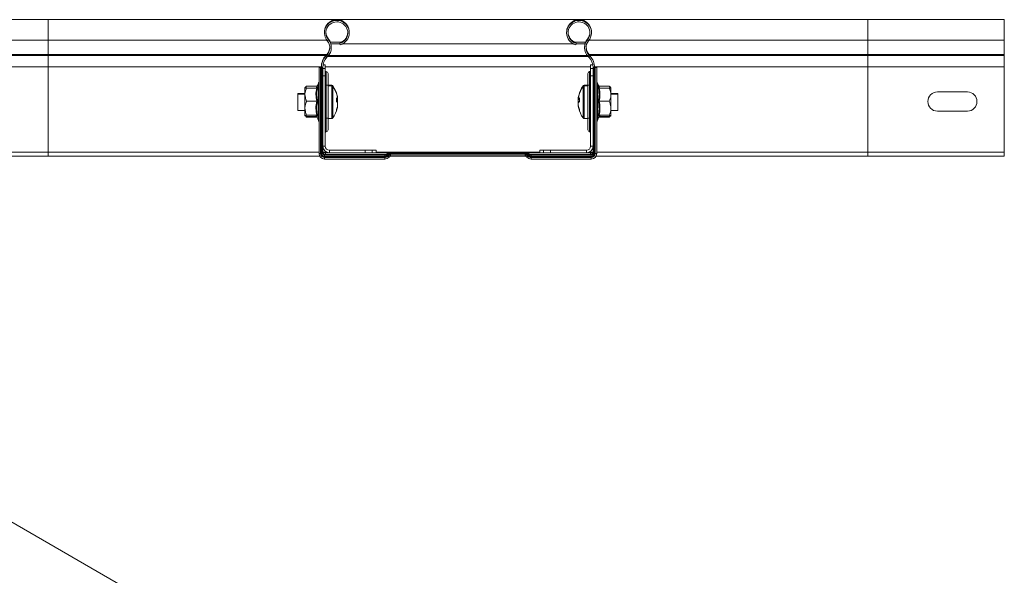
# Model space of a CAD drawing. Header units: millimetres. Extents: x 275 to 1984, y -1402 to 613.
# Tile 30 of 34: x 798 to 1158, y 409 to 613. Entities that reach past the tile are written whole.
import ezdxf

# ---------------------------------------------------------------- set-up
doc = ezdxf.new("R2010")
doc.units = ezdxf.units.MM
doc.linetypes.add('K5LT32768', pattern=[0])
doc.linetypes.add('K5LT32769', pattern=[0])

msp = doc.modelspace()

# ---------------------------------------------------------------- linework, layer by layer
at = {"color": 7, "linetype": 'K5LT32768', "lineweight": 15}
for p, q in [((808.38, 612.71), (758.38, 612.71)), ((914.06, 612.71), (808.38, 612.71)), ((1002.66, 612.71), (914.1, 612.71)), ((1108.38, 612.71), (1002.71, 612.71)), ((1158.38, 612.71), (1108.38, 612.71)), ((1158.38, 605.25), (1158.38, 612.71)), ((758.38, 605.25), (808.38, 605.25)), ((808.38, 599.94), (808.38, 605.25)), ((910.55, 605), (910.98, 605.35)), ((911.69, 604.41), (915.45, 604.41)), ((911.87, 603.89), (915.13, 603.89)), ((911.87, 603.89), (915.13, 603.89)), ((915.23, 603.51), (915.09, 604.04)), ((915.53, 604.19), (915.45, 604.41)), ((916.19, 603.89), (1000.57, 603.89)), ((1001.23, 604.19), (1001.31, 604.41)), ((1001.31, 604.41), (1005.07, 604.41)), ((1001.53, 603.51), (1001.67, 604.04)), ((1001.63, 603.89), (1004.89, 603.89)), ((1001.63, 603.89), (1004.89, 603.89)), ((1006.21, 605), (1005.78, 605.35)), ((1108.38, 599.94), (1108.38, 605.25)), ((1108.38, 605.25), (1158.38, 605.25)), ((1158.38, 599.94), (1158.38, 605.25)), ((758.38, 599.94), (808.38, 599.94)), ((758.38, 599.58), (808.38, 599.58)), ((808.38, 599.94), (910.38, 599.94)), ((808.38, 599.58), (808.38, 599.94)), ((808.38, 599.58), (910.03, 599.58)), ((808.38, 595.45), (808.38, 599.58)), ((910.03, 599.58), (910.38, 599.94)), ((910.38, 599.69), (910.03, 599.33)), ((910.03, 599.33), (910.43, 598.95)), ((910.38, 599.69), (910.77, 599.31)), ((910.77, 599.31), (910.43, 598.95)), ((1006.39, 599.69), (1005.99, 599.31)), ((1006.33, 598.95), (1005.99, 599.31)), ((1006.73, 599.33), (1006.33, 598.95)), ((1006.73, 599.58), (1006.39, 599.94)), ((1006.39, 599.94), (1108.38, 599.94)), ((1006.73, 599.33), (1006.39, 599.69)), ((1006.73, 599.58), (1108.38, 599.58)), ((1108.38, 599.58), (1108.38, 599.94)), ((1108.38, 599.94), (1158.38, 599.94)), ((1108.38, 595.45), (1108.38, 599.58)), ((1108.38, 599.58), (1158.38, 599.58)), ((1158.38, 599.58), (1158.38, 599.94)), ((1158.38, 595.45), (1158.38, 599.58)), ((758.38, 595.45), (808.38, 595.45)), ((808.38, 595.45), (908.38, 595.45)), ((808.38, 564.21), (808.38, 595.45)), ((908.13, 595.2), (907.58, 595.2)), ((907.58, 595.2), (907.58, 563.66)), ((908.13, 595.2), (908.13, 563.66)), ((908.31, 595.2), (908.13, 595.2)), ((908.31, 595.2), (908.31, 563.66)), ((908.56, 595.2), (908.31, 595.2)), ((908.38, 595.2), (908.38, 595.45)), ((908.56, 595.2), (908.56, 563.66)), ((908.93, 595.2), (908.56, 595.2)), ((908.93, 595.2), (908.93, 563.66)), ((908.93, 594.77), (909.83, 594.77)), ((909.02, 596.18), (909.83, 596.18)), ((909.83, 594.77), (909.83, 596.18)), ((909.83, 592.18), (909.83, 594.77)), ((1007.74, 596.18), (1006.93, 596.18)), ((1006.93, 596.18), (1006.93, 594.77)), ((1006.93, 594.77), (1006.93, 592.18)), ((1007.83, 594.77), (1006.93, 594.77)), ((1007.83, 563.66), (1007.83, 595.2)), ((1007.83, 595.2), (1008.2, 595.2)), ((1008.2, 563.66), (1008.2, 595.2)), ((1008.2, 595.2), (1008.45, 595.2)), ((1008.38, 595.2), (1008.38, 595.45)), ((1008.38, 595.45), (1108.38, 595.45)), ((1008.45, 563.66), (1008.45, 595.2)), ((1008.45, 595.2), (1008.63, 595.2)), ((1008.63, 563.66), (1008.63, 595.2)), ((1008.63, 595.2), (1009.18, 595.2)), ((1009.18, 563.66), (1009.18, 595.2)), ((1108.38, 564.21), (1108.38, 595.45)), ((1108.38, 595.45), (1158.38, 595.45)), ((1158.38, 564.21), (1158.38, 595.45)), ((908.93, 592.18), (909.83, 592.18)), ((909.83, 592.18), (909.83, 566.36)), ((910.19, 588.68), (910.19, 593.69)), ((910.83, 592.99), (910.83, 588.68)), ((1005.93, 588.68), (1005.93, 592.99)), ((1006.57, 593.69), (1006.57, 588.68)), ((1007.83, 592.18), (1006.93, 592.18)), ((1006.93, 566.36), (1006.93, 592.18)), ((902.66, 588.07), (902.38, 587.71)), ((902.38, 587.71), (902.38, 587.44)), ((902.98, 588.4), (902.69, 587.58)), ((906.67, 588.4), (902.98, 588.4)), ((906.67, 587.64), (902.98, 587.64)), ((907.28, 589.18), (906.75, 587.71)), ((907.28, 589.43), (906.96, 588.55)), ((909.83, 588.68), (910.19, 588.68)), ((910.19, 576.68), (910.19, 588.68)), ((910.19, 588.68), (910.83, 588.68)), ((912.16, 588.71), (910.83, 588.71)), ((910.83, 588.68), (910.83, 576.68)), ((912.16, 588.46), (910.83, 588.46)), ((1005.93, 588.71), (1004.61, 588.71)), ((1005.93, 588.46), (1004.61, 588.46)), ((1005.93, 576.68), (1005.93, 588.68)), ((1005.93, 588.68), (1006.57, 588.68)), ((1006.57, 588.68), (1006.93, 588.68)), ((1006.57, 588.68), (1006.57, 576.68)), ((1009.8, 588.55), (1009.48, 589.43)), ((1010.01, 587.73), (1009.48, 589.18)), ((1010.1, 588.4), (1013.78, 588.4)), ((1010.1, 587.64), (1013.78, 587.64)), ((1013.78, 588.4), (1014.02, 588.04)), ((1014.38, 587.71), (1014.08, 588.09)), ((1014.38, 587.46), (1014.38, 587.71)), ((902.38, 585.71), (899.83, 585.71)), ((899.83, 585.71), (899.83, 585.46)), ((902.38, 585.46), (899.83, 585.46)), ((899.83, 585.46), (899.83, 579.46)), ((902.38, 585.25), (902.38, 587.45)), ((902.38, 585.25), (902.38, 580.26)), ((914.32, 584.2), (914.32, 583.95)), ((914.32, 583.95), (914.32, 583.56)), ((1002.45, 583.95), (1002.45, 584.2)), ((1002.45, 583.56), (1002.45, 583.95)), ((1014.38, 587.46), (1014.37, 587.47)), ((1014.38, 585.25), (1014.38, 587.46)), ((1016.93, 585.71), (1014.38, 585.71)), ((1016.93, 585.46), (1014.38, 585.46)), ((1014.38, 580.26), (1014.38, 585.25)), ((1016.93, 585.46), (1016.93, 585.71)), ((1016.93, 583.42), (1016.93, 585.46)), ((1144.88, 586.21), (1133.88, 586.21)), ((906.67, 582.85), (902.98, 582.85)), ((913.91, 583.55), (914.32, 583.56)), ((914.32, 582.7), (914.04, 582.7)), ((914.32, 582.7), (914.32, 583.49)), ((914.32, 582.47), (914.32, 582.22)), ((914.32, 582.22), (914.32, 581.42)), ((914.32, 581.35), (914.32, 581.42)), ((914.32, 580.96), (914.32, 581.35)), ((1002.45, 583.56), (1002.85, 583.55)), ((1002.45, 583.49), (1002.45, 582.7)), ((1002.72, 582.7), (1002.45, 582.7)), ((1002.45, 582.22), (1002.45, 582.47)), ((1002.45, 581.42), (1002.45, 582.22)), ((1002.45, 581.42), (1002.45, 581.35)), ((1002.45, 581.35), (1002.45, 580.96)), ((1010.1, 582.85), (1013.78, 582.85)), ((1016.93, 579.46), (1016.93, 583.42)), ((899.83, 579.46), (902.38, 579.46)), ((902.38, 580.26), (902.38, 577.47)), ((902.38, 577.46), (902.39, 577.44)), ((906.67, 577.67), (902.98, 577.67)), ((906.67, 577.27), (902.98, 577.27)), ((906.67, 577.02), (902.98, 577.02)), ((906.75, 577.2), (907.28, 575.73)), ((906.76, 577.2), (906.75, 577.19)), ((909.83, 576.68), (910.19, 576.68)), ((910.19, 571.68), (910.19, 576.68)), ((910.19, 576.68), (910.83, 576.68)), ((910.83, 576.68), (910.83, 572.38)), ((1005.93, 576.68), (1006.57, 576.68)), ((1005.93, 572.38), (1005.93, 576.68)), ((1006.57, 576.68), (1006.57, 571.68)), ((1006.57, 576.68), (1006.93, 576.68)), ((1009.48, 575.73), (1010.01, 577.18)), ((1010.1, 577.67), (1013.78, 577.67)), ((1010.1, 577.27), (1013.78, 577.27)), ((1010.1, 577.02), (1013.78, 577.02)), ((1013.78, 577.02), (1014.02, 577.38)), ((1014.37, 577.44), (1014.38, 577.46)), ((1014.38, 577.47), (1014.38, 580.26)), ((1014.38, 579.46), (1016.93, 579.46)), ((1133.88, 579.21), (1144.88, 579.21)), ((910.83, 576.46), (912.16, 576.46)), ((1004.61, 576.46), (1005.93, 576.46)), ((908.93, 566.36), (909.83, 566.36)), ((1006.93, 566.36), (1007.83, 566.36)), ((758.38, 564.21), (808.38, 564.21)), ((758.38, 562.71), (808.38, 562.71)), ((808.38, 562.71), (808.38, 564.21)), ((808.38, 562.71), (907.82, 562.71)), ((908.13, 563.66), (907.58, 563.66)), ((908.31, 563.66), (908.13, 563.66)), ((908.56, 563.66), (908.31, 563.66)), ((908.93, 563.66), (908.56, 563.66)), ((908.96, 563.96), (909.88, 563.96)), ((909.58, 563.01), (909.58, 562.64)), ((909.58, 563.01), (931.58, 563.01)), ((909.58, 562.64), (909.58, 562.39)), ((909.58, 562.64), (931.58, 562.64)), ((909.58, 562.39), (909.58, 562.21)), ((909.58, 562.39), (931.58, 562.39)), ((909.88, 563.96), (909.88, 563.26)), ((909.88, 563.96), (911.33, 563.96)), ((922.38, 563.26), (909.88, 563.26)), ((909.88, 563.26), (932.2, 563.26)), ((911.33, 563.96), (911.33, 564.86)), ((911.33, 564.86), (924.44, 564.86)), ((911.33, 563.96), (924.44, 563.96)), ((922.38, 563.01), (922.38, 563.26)), ((924.44, 563.96), (924.44, 564.86)), ((927.02, 564.86), (924.44, 564.86)), ((927.02, 563.96), (924.44, 563.96)), ((927.02, 563.96), (927.02, 564.86)), ((928.44, 564.86), (927.02, 564.86)), ((928.44, 563.96), (927.02, 563.96)), ((928.44, 563.96), (928.44, 564.86)), ((928.44, 563.96), (932.94, 563.96)), ((931.58, 563.01), (931.58, 562.64)), ((931.58, 562.64), (931.58, 562.39)), ((931.58, 562.39), (931.58, 562.21)), ((932.22, 563.27), (932.73, 563.78)), ((932.48, 563.01), (932.99, 563.52)), ((932.48, 563.01), (932.65, 562.83)), ((932.65, 562.83), (933.16, 563.35)), ((932.78, 562.7), (933.29, 563.22)), ((932.78, 562.7), (933.17, 562.31)), ((932.99, 563.52), (933.16, 563.35)), ((933.17, 562.31), (933.68, 562.83)), ((933.29, 563.22), (933.68, 562.83)), ((933.56, 562.71), (983.2, 562.71)), ((933.75, 564.21), (933.75, 563.84)), ((933.75, 564.21), (983.01, 564.21)), ((933.75, 563.84), (933.75, 563.59)), ((933.75, 563.84), (983.01, 563.84)), ((933.75, 563.59), (933.75, 563.41)), ((933.75, 563.59), (983.01, 563.59)), ((933.75, 563.41), (933.75, 562.86)), ((933.75, 563.41), (983.01, 563.41)), ((933.75, 562.86), (983.01, 562.86)), ((983.01, 564.21), (983.01, 563.84)), ((983.01, 563.84), (983.01, 563.59)), ((983.01, 563.59), (983.01, 563.41)), ((983.01, 563.41), (983.01, 562.86)), ((983.47, 563.22), (983.08, 562.83)), ((983.08, 562.83), (983.59, 562.31)), ((983.47, 563.22), (983.98, 562.7)), ((983.98, 562.7), (983.59, 562.31)), ((983.77, 563.52), (983.6, 563.35)), ((983.6, 563.35), (984.11, 562.83)), ((983.77, 563.52), (984.29, 563.01)), ((983.82, 563.96), (988.32, 563.96)), ((984.03, 563.78), (984.54, 563.27)), ((984.29, 563.01), (984.11, 562.83)), ((984.56, 563.26), (1006.88, 563.26)), ((985.18, 563.01), (985.18, 562.64)), ((985.18, 563.01), (1007.18, 563.01)), ((985.18, 562.64), (985.18, 562.39)), ((985.18, 562.64), (1007.18, 562.64)), ((985.18, 562.39), (985.18, 562.21)), ((985.18, 562.39), (1007.18, 562.39)), ((988.32, 563.96), (988.32, 564.86)), ((989.74, 564.86), (988.32, 564.86)), ((989.74, 563.96), (988.32, 563.96)), ((989.74, 563.96), (989.74, 564.86)), ((992.32, 564.86), (989.74, 564.86)), ((992.32, 563.96), (989.74, 563.96)), ((992.32, 563.96), (992.32, 564.86)), ((992.32, 564.86), (1005.43, 564.86)), ((992.32, 563.96), (1005.43, 563.96)), ((994.38, 563.26), (1006.88, 563.26)), ((994.38, 563.01), (994.38, 563.26)), ((1005.43, 564.86), (1005.43, 563.96)), ((1005.43, 563.96), (1006.88, 563.96)), ((1006.88, 563.96), (1006.88, 563.26)), ((1006.88, 563.96), (1007.8, 563.96)), ((1007.18, 563.01), (1007.18, 562.64)), ((1007.18, 562.64), (1007.18, 562.39)), ((1007.18, 562.39), (1007.18, 562.21)), ((1007.83, 563.66), (1008.2, 563.66)), ((1008.2, 563.66), (1008.45, 563.66)), ((1008.45, 563.66), (1008.63, 563.66)), ((1008.63, 563.66), (1009.18, 563.66)), ((1008.94, 562.71), (1108.38, 562.71)), ((1108.38, 562.71), (1108.38, 564.21)), ((1108.38, 564.21), (1158.38, 564.21)), ((1108.38, 562.71), (1158.38, 562.71)), ((1158.38, 562.71), (1158.38, 564.21)), ((909.58, 562.21), (909.58, 561.66)), ((909.58, 562.21), (931.58, 562.21)), ((909.58, 561.66), (931.58, 561.66)), ((931.58, 562.21), (931.58, 561.66)), ((985.18, 562.21), (985.18, 561.66)), ((985.18, 562.21), (1007.18, 562.21)), ((985.18, 561.66), (1007.18, 561.66)), ((1007.18, 562.21), (1007.18, 561.66)), ((872.18, 384.11), (771.64, 442.15))]:
    msp.add_line(p, q, dxfattribs=at)
at = {"color": 8, "linetype": 'K5LT32769', "lineweight": 15, "true_color": 0x808080}
for p, q in [((808.38, 605.25), (808.38, 612.71)), ((1108.38, 605.25), (1108.38, 612.71)), ((910.86, 605.5), (910.98, 605.6)), ((1005.9, 605.5), (1005.78, 605.6)), ((808.38, 605.25), (910.36, 605.25)), ((1006.4, 605.25), (1108.38, 605.25)), ((910.03, 599.58), (910.16, 599.46)), ((910.38, 599.94), (910.5, 599.83)), ((910.67, 599.2), (1006.09, 599.2)), ((910.99, 599.56), (1005.77, 599.56)), ((1006.39, 599.94), (1006.26, 599.83)), ((1006.73, 599.58), (1006.61, 599.46)), ((908.38, 595.45), (908.39, 595.45)), ((909.83, 595.45), (1006.93, 595.45)), ((1008.38, 595.45), (1008.38, 595.45)), ((906.57, 587.74), (906.67, 588.4)), ((906.76, 587.73), (907.04, 587.91)), ((907.28, 589.18), (907.28, 589.43)), ((907.28, 575.73), (907.28, 589.18)), ((912.16, 588.71), (912.16, 588.46)), ((912.16, 588.46), (912.16, 576.46)), ((912.6, 588.48), (912.6, 588.23)), ((912.6, 588.23), (912.6, 576.68)), ((1004.16, 588.23), (1004.16, 588.48)), ((1004.16, 584.32), (1004.16, 588.23)), ((1004.61, 588.46), (1004.61, 588.71)), ((1004.61, 584.39), (1004.61, 588.46)), ((1009.48, 589.43), (1009.48, 589.18)), ((1009.48, 589.18), (1009.48, 575.74)), ((1009.78, 588.36), (1009.72, 588.68)), ((1010.1, 588.4), (1010.2, 587.67)), ((1004.16, 576.68), (1004.16, 584.32)), ((1004.61, 576.46), (1004.61, 584.39)), ((906.67, 577.02), (906.6, 577.27)), ((1010.16, 577.27), (1010.1, 577.02)), ((1009.48, 575.74), (1009.48, 575.73)), ((808.38, 564.21), (907.58, 564.21)), ((908.93, 564.21), (910.26, 564.21)), ((909.88, 563.01), (909.88, 563.26)), ((928.44, 564.21), (933.75, 564.21)), ((983.01, 564.21), (988.32, 564.21)), ((1006.5, 564.21), (1007.83, 564.21)), ((1006.88, 563.01), (1006.88, 563.26)), ((1009.18, 564.21), (1108.38, 564.21))]:
    msp.add_line(p, q, dxfattribs=at)
at = {"color": 7, "linetype": 'K5LT32768', "const_width": 0.15}
for points in [[(914.26, 582.58), (914.28, 582.54), (914.32, 582.47)], [(1002.45, 582.47), (1002.48, 582.54), (1002.5, 582.58)], [(932.22, 563.27), (932.22, 563.27), (932.23, 563.25), (932.25, 563.23), (932.28, 563.2), (932.32, 563.16), (932.37, 563.12), (932.42, 563.07), (932.48, 563.01)], [(932.65, 562.83), (932.68, 562.8), (932.71, 562.78), (932.73, 562.76), (932.75, 562.74), (932.76, 562.72), (932.77, 562.71), (932.78, 562.71), (932.78, 562.7)], [(932.73, 563.78), (932.73, 563.78), (932.75, 563.76), (932.77, 563.74), (932.8, 563.71), (932.83, 563.68), (932.88, 563.63), (932.93, 563.58), (932.99, 563.52)], [(933.16, 563.35), (933.19, 563.32), (933.22, 563.29), (933.24, 563.27), (933.26, 563.25), (933.27, 563.23), (933.29, 563.22), (933.29, 563.22), (933.29, 563.22)], [(983.6, 563.35), (983.57, 563.32), (983.54, 563.29), (983.52, 563.27), (983.5, 563.25), (983.49, 563.23), (983.48, 563.22), (983.47, 563.22), (983.47, 563.22)], [(984.03, 563.78), (984.03, 563.78), (984.02, 563.76), (983.99, 563.74), (983.97, 563.71), (983.93, 563.68), (983.88, 563.63), (983.83, 563.58), (983.77, 563.52)], [(984.11, 562.83), (984.08, 562.8), (984.05, 562.78), (984.03, 562.76), (984.01, 562.74), (984, 562.72), (983.99, 562.71), (983.98, 562.71), (983.98, 562.7)], [(984.54, 563.27), (984.54, 563.27), (984.53, 563.25), (984.51, 563.23), (984.48, 563.2), (984.44, 563.16), (984.4, 563.12), (984.34, 563.07), (984.29, 563.01)]]:
    msp.add_lwpolyline(points, dxfattribs=at)
at = {"color": 7, "linetype": 'K5LT32768', "lineweight": 15}
for centre, radius, start, end in [((914.06, 608.16), 4.55, 358.4257, 181.5743), ((914.06, 607.91), 4.55, 285, 219.6825), ((914.06, 607.91), 4, 285, 219.6825), ((1002.71, 608.16), 4.55, 358.4257, 181.5743), ((1002.71, 607.91), 4.55, 320.3175, 255), ((1002.71, 607.91), 4, 320.3175, 255), ((914.06, 608.16), 4, 181.7908, 219.6825), ((907.48, 602.7), 4.55, 358.4257, 39.6825), ((914.06, 608.16), 4, 290.35, 358.2092), ((1002.71, 608.16), 4, 181.7908, 249.65), ((1009.29, 602.7), 4.55, 140.3175, 181.5743), ((1002.71, 608.16), 4, 320.3175, 358.2092), ((907.48, 602.45), 4, 316.4642, 39.6825), ((907.48, 602.7), 4, 316.4642, 358.2092), ((907.48, 602.45), 4.55, 316.4642, 39.6825), ((1009.29, 602.45), 4.55, 140.3175, 223.5358), ((1009.29, 602.45), 4, 140.3175, 223.5358), ((1009.29, 602.7), 4, 181.7908, 223.5358), ((914.38, 595.45), 6, 136.4642, 180), ((914.38, 595.2), 6, 136.4642, 180), ((914.38, 595.2), 5.45, 136.4642, 180), ((1002.38, 595.2), 5.45, 0, 43.5358), ((1002.38, 595.2), 6, 0, 43.5358), ((910.23, 594.08), 0.4, 180, 264.7841), ((910.13, 592.99), 0.7, 0, 84.7841), ((1006.63, 592.99), 0.7, 95.2159, 180), ((1006.53, 594.08), 0.4, 275.2159, 0), ((907.81, 589.24), 0.567, 114.2479, 160), ((907.81, 588.99), 0.567, 114.2479, 160), ((912.16, 588.17), 0.54, 35.2515, 90), ((912.16, 587.92), 0.54, 35.2515, 90), ((904.43, 582.71), 10, 12.7161, 35.2515), ((904.43, 582.46), 10, 12.7161, 35.2515), ((1012.33, 582.71), 10, 144.7485, 167.2839), ((1012.33, 582.46), 10, 144.7485, 167.2839), ((1004.61, 588.17), 0.54, 90, 144.7485), ((1004.61, 587.92), 0.54, 90, 144.7485), ((1008.95, 589.24), 0.567, 20, 65.7521), ((1008.95, 588.99), 0.567, 20, 65.7521), ((912.69, 582.83), 1.78, 24.1131, 46.5698), ((904.03, 583.45), 9.9, 356.1083, 3.8917), ((905.42, 582.93), 8.98, 8.1381, 12.7176), ((905.42, 582.68), 8.98, 8.1381, 12.7176), ((1011.34, 582.93), 8.98, 167.2817, 171.8621), ((1011.34, 582.68), 8.98, 167.2817, 171.862), ((1004.07, 582.83), 1.78, 133.4308, 155.8863), ((1012.73, 583.45), 9.9, 176.1085, 183.8915), ((1133.88, 582.71), 3.5, 90, 270), ((1144.88, 582.71), 3.5, 270, 90), ((912.69, 581.49), 1.78, 24.113, 46.5699), ((905.39, 582.7), 9.02, 340.978, 351.8525), ((905.39, 582.24), 9.02, 340.978, 351.8525), ((912.96, 583.27), 1.47, 326.297, 336.9583), ((1004.07, 581.49), 1.78, 133.4306, 155.8865), ((1003.8, 583.27), 1.47, 203.0415, 213.7046), ((1011.37, 582.7), 9.02, 188.1478, 199.0217), ((1011.37, 582.24), 9.02, 188.1478, 199.0217), ((912.16, 577), 0.54, 270, 324.7485), ((904.43, 582.46), 10, 324.7485, 347.2839), ((912.78, 579.53), 1.16, 348.6087, 11.3913), ((1012.33, 582.46), 10, 192.7161, 215.2515), ((1003.98, 579.53), 1.16, 168.6094, 191.3906), ((1004.61, 577), 0.54, 215.2515, 270), ((907.81, 575.92), 0.567, 200, 245.7521), ((1008.95, 575.92), 0.567, 294.2479, 340), ((910.23, 571.28), 0.4, 95.2159, 180), ((910.13, 572.38), 0.7, 275.2159, 0), ((1006.63, 572.38), 0.7, 180, 264.7841), ((1006.53, 571.28), 0.4, 0, 84.7841), ((911.33, 566.36), 2.4, 180, 270), ((911.33, 566.36), 1.5, 180, 270), ((1005.43, 566.36), 2.4, 270, 0), ((1005.43, 566.36), 1.5, 270, 0), ((909.58, 563.66), 2, 180, 270), ((909.58, 563.66), 1.45, 180, 270), ((909.58, 563.66), 1.27, 180, 270), ((909.58, 563.66), 1.02, 180, 270), ((909.88, 564.21), 0.95, 180, 270), ((909.58, 563.66), 0.65, 180, 270), ((931.58, 563.91), 0.9, 270, 315), ((931.58, 563.91), 1.27, 270, 315), ((931.58, 563.91), 1.52, 270, 315), ((931.58, 563.91), 1.7, 270, 315), ((931.58, 563.91), 2.25, 270, 315), ((933.75, 562.76), 1.45, 90, 135), ((933.75, 562.76), 1.08, 90, 135), ((933.75, 562.76), 0.833, 90, 135), ((933.75, 562.76), 0.65, 90, 135), ((933.75, 562.76), 0.1, 90, 135), ((983.01, 562.76), 1.45, 45, 90), ((983.01, 562.76), 1.08, 45, 90), ((983.01, 562.76), 0.833, 45, 90), ((983.01, 562.76), 0.65, 45, 90), ((983.01, 562.76), 0.1, 45, 90), ((985.18, 563.91), 2.25, 225, 270), ((985.18, 563.91), 1.7, 225, 270), ((985.18, 563.91), 1.52, 225, 270), ((985.18, 563.91), 1.27, 225, 270), ((985.18, 563.91), 0.9, 225, 270), ((1006.88, 564.21), 0.95, 270, 0), ((1007.18, 563.66), 2, 270, 0), ((1007.18, 563.66), 1.45, 270, 0), ((1007.18, 563.66), 1.27, 270, 0), ((1007.18, 563.66), 1.02, 270, 0), ((1007.18, 563.66), 0.65, 270, 0)]:
    msp.add_arc(centre, radius, start, end, dxfattribs=at)
for points, knots in [([(902.98, 587.64), (902.7, 586.94), (902.4, 586.15), (902.38, 585.33), (902.38, 585.25)], [0, 0, 0, 0, 0.896037, 1, 1, 1, 1]), ([(902.98, 587.64), (902.89, 587.63), (902.54, 587.56), (902.45, 587.49), (902.38, 587.44)], [0, 0, 0, 0, 0.263254, 1, 1, 1, 1]), ([(902.7, 588.04), (902.72, 588.09), (902.77, 588.22), (902.91, 588.33), (902.98, 588.4)], [0, 0, 0, 0, 0.456198, 1, 1, 1, 1]), ([(906.67, 582.85), (906.53, 583.64), (906.27, 585.24), (906.53, 586.83), (906.67, 587.64)], [0, 0, 0, 0, 0.492148, 1, 1, 1, 1]), ([(907.04, 588.68), (907.04, 588.68), (907.02, 588.64), (906.98, 588.56), (906.89, 588.47), (906.78, 588.41), (906.7, 588.4), (906.67, 588.4)], [0, 0, 0, 0, 0.007916, 0.267535, 0.528603, 0.763817, 1, 1, 1, 1]), ([(906.67, 587.64), (906.7, 587.65), (906.78, 587.65), (906.89, 587.71), (906.98, 587.8), (907.02, 587.87), (907.04, 587.9), (907.04, 587.91)], [0, 0, 0, 0, 0.236184, 0.471399, 0.732466, 0.992087, 1, 1, 1, 1]), ([(907.04, 587.91), (907, 587.71), (906.79, 586.72), (906.64, 585.02), (906.91, 583.55), (907.04, 582.87)], [0, 0, 0, 0, 0.118083, 0.592259, 1, 1, 1, 1]), ([(906.76, 587.71), (906.75, 587.71), (906.74, 587.72), (906.76, 587.73), (906.76, 587.73)], [0, 0, 0, 0, 0.629815, 1, 1, 1, 1]), ([(906.78, 587.72), (906.78, 587.71), (906.78, 587.65), (906.76, 587.65), (906.75, 587.65)], [0, 0, 0, 0, 0.117512, 1, 1, 1, 1]), ([(1009.72, 588.68), (1009.72, 588.68), (1009.74, 588.64), (1009.78, 588.56), (1009.87, 588.47), (1009.98, 588.41), (1010.06, 588.4), (1010.1, 588.4)], [0, 0, 0, 0, 0.007916, 0.267538, 0.528595, 0.76381, 1, 1, 1, 1]), ([(1009.72, 582.87), (1009.76, 583.07), (1009.97, 584.05), (1010.12, 585.74), (1009.85, 587.22), (1009.72, 587.91)], [0, 0, 0, 0, 0.118083, 0.592258, 1, 1, 1, 1]), ([(1009.72, 587.91), (1009.72, 587.9), (1009.74, 587.87), (1009.78, 587.8), (1009.87, 587.71), (1009.98, 587.65), (1010.06, 587.65), (1010.1, 587.64)], [0, 0, 0, 0, 0.007912, 0.267536, 0.528593, 0.763809, 1, 1, 1, 1]), ([(1010.1, 587.64), (1010.23, 586.86), (1010.49, 585.26), (1010.23, 583.66), (1010.1, 582.85)], [0, 0, 0, 0, 0.492148, 1, 1, 1, 1]), ([(1014.11, 587.56), (1014.08, 587.72), (1014.02, 588.01), (1013.85, 588.28), (1013.78, 588.4)], [0, 0, 0, 0, 0.565645, 1, 1, 1, 1]), ([(1014.38, 585.25), (1014.3, 585.91), (1014.2, 586.73), (1013.85, 587.49), (1013.78, 587.64)], [0, 0, 0, 0, 0.801462, 1, 1, 1, 1]), ([(1013.78, 587.64), (1013.87, 587.63), (1014.18, 587.57), (1014.27, 587.51), (1014.33, 587.47)], [0, 0, 0, 0, 0.297496, 1, 1, 1, 1]), ([(902.38, 585.25), (902.46, 584.59), (902.56, 583.77), (902.91, 583.01), (902.98, 582.85)], [0, 0, 0, 0, 0.801462, 1, 1, 1, 1]), ([(1013.78, 582.85), (1014.06, 583.56), (1014.37, 584.35), (1014.38, 585.16), (1014.38, 585.25)], [0, 0, 0, 0, 0.896037, 1, 1, 1, 1]), ([(902.98, 582.85), (902.7, 582.09), (902.4, 581.24), (902.38, 580.35), (902.38, 580.26)], [0, 0, 0, 0, 0.896037, 1, 1, 1, 1]), ([(906.67, 577.67), (906.53, 578.52), (906.27, 580.25), (906.53, 581.98), (906.67, 582.85)], [0, 0, 0, 0, 0.492148, 1, 1, 1, 1]), ([(906.67, 582.85), (906.7, 582.85), (906.78, 582.85), (906.89, 582.86), (906.98, 582.87), (907.02, 582.87), (907.04, 582.87), (907.04, 582.87)], [0, 0, 0, 0, 0.236183, 0.471399, 0.732465, 0.992088, 1, 1, 1, 1]), ([(907.04, 582.87), (907, 582.66), (906.79, 581.6), (906.64, 579.77), (906.91, 578.16), (907.04, 577.42)], [0, 0, 0, 0, 0.118084, 0.592258, 1, 1, 1, 1]), ([(913.91, 583.46), (913.92, 583.46), (914.06, 583.47), (914.19, 583.48), (914.32, 583.49)], [0, 0, 0, 0, 0.060114, 1, 1, 1, 1]), ([(1002.45, 583.49), (1002.57, 583.48), (1002.71, 583.47), (1002.84, 583.46), (1002.85, 583.46)], [0, 0, 0, 0, 0.939883, 1, 1, 1, 1]), ([(1009.72, 577.42), (1009.76, 577.64), (1009.97, 578.71), (1010.12, 580.55), (1009.85, 582.14), (1009.72, 582.87)], [0, 0, 0, 0, 0.118084, 0.592259, 1, 1, 1, 1]), ([(1010.1, 582.85), (1010.06, 582.85), (1009.98, 582.85), (1009.87, 582.86), (1009.78, 582.87), (1009.74, 582.87), (1009.72, 582.87), (1009.72, 582.87)], [0, 0, 0, 0, 0.236191, 0.471406, 0.732462, 0.992088, 1, 1, 1, 1]), ([(1010.1, 582.85), (1010.23, 582), (1010.49, 580.27), (1010.23, 578.55), (1010.1, 577.67)], [0, 0, 0, 0, 0.492148, 1, 1, 1, 1]), ([(1014.38, 580.26), (1014.3, 580.97), (1014.2, 581.86), (1013.85, 582.69), (1013.78, 582.85)], [0, 0, 0, 0, 0.801462, 1, 1, 1, 1]), ([(902.38, 580.26), (902.46, 579.55), (902.56, 578.66), (902.91, 577.83), (902.98, 577.67)], [0, 0, 0, 0, 0.801462, 1, 1, 1, 1]), ([(902.98, 577.67), (902.89, 577.65), (902.54, 577.59), (902.45, 577.52), (902.38, 577.47)], [0, 0, 0, 0, 0.263254, 1, 1, 1, 1]), ([(902.38, 577.47), (902.38, 577.46), (902.4, 577.39), (902.67, 577.32), (902.97, 577.27), (902.98, 577.27)], [0, 0, 0, 0, 0.148487, 0.965572, 1, 1, 1, 1]), ([(902.7, 577.37), (902.72, 577.32), (902.77, 577.19), (902.91, 577.08), (902.98, 577.02)], [0, 0, 0, 0, 0.456195, 1, 1, 1, 1]), ([(906.67, 577.27), (906.53, 577.33), (906.27, 577.47), (906.53, 577.6), (906.67, 577.67)], [0, 0, 0, 0, 0.492148, 1, 1, 1, 1]), ([(907.04, 577.42), (907.04, 577.43), (907.02, 577.46), (906.98, 577.53), (906.89, 577.6), (906.78, 577.66), (906.7, 577.66), (906.67, 577.67)], [0, 0, 0, 0, 0.007914, 0.267534, 0.528604, 0.763817, 1, 1, 1, 1]), ([(906.67, 577.02), (906.71, 577.01), (906.76, 577.01), (906.81, 576.98), (906.83, 576.97)], [0, 0, 0, 0, 0.687955, 1, 1, 1, 1]), ([(906.75, 577.27), (906.74, 577.27), (906.73, 577.28), (906.75, 577.24), (906.76, 577.2)], [0, 0, 0, 0, 0.343101, 1, 1, 1, 1]), ([(1010.1, 577.67), (1010.06, 577.66), (1009.98, 577.66), (1009.87, 577.6), (1009.78, 577.53), (1009.74, 577.46), (1009.72, 577.43), (1009.72, 577.42)], [0, 0, 0, 0, 0.236191, 0.471404, 0.732464, 0.992086, 1, 1, 1, 1]), ([(1010.1, 577.02), (1010.06, 577.01), (1010, 577.01), (1009.95, 576.98), (1009.93, 576.97)], [0, 0, 0, 0, 0.687975, 1, 1, 1, 1]), ([(1009.98, 577.19), (1010, 577.24), (1010.03, 577.3), (1010.01, 577.29), (1010.01, 577.29)], [0, 0, 0, 0, 0.828144, 1, 1, 1, 1]), ([(1010.1, 577.67), (1010.23, 577.6), (1010.49, 577.47), (1010.23, 577.34), (1010.1, 577.27)], [0, 0, 0, 0, 0.492148, 1, 1, 1, 1]), ([(1013.78, 577.67), (1014.06, 578.43), (1014.37, 579.28), (1014.38, 580.17), (1014.38, 580.26)], [0, 0, 0, 0, 0.896038, 1, 1, 1, 1]), ([(1013.78, 577.67), (1013.87, 577.65), (1014.22, 577.59), (1014.31, 577.52), (1014.38, 577.47)], [0, 0, 0, 0, 0.263254, 1, 1, 1, 1]), ([(1014.38, 577.47), (1014.38, 577.46), (1014.36, 577.39), (1014.09, 577.32), (1013.79, 577.27), (1013.78, 577.27)], [0, 0, 0, 0, 0.148487, 0.965572, 1, 1, 1, 1])]:
    msp.add_open_spline(points, degree=3, knots=knots, dxfattribs=at)
at = {"color": 8, "linetype": 'K5LT32769', "lineweight": 15, "true_color": 0x808080}
for points, knots in [([(907.04, 588.68), (906.99, 588.53), (906.93, 588.37), (906.92, 588.2), (906.92, 588.18)], [0, 0, 0, 0, 0.916547, 1, 1, 1, 1]), ([(1009.72, 587.91), (1009.76, 587.89), (1009.93, 587.82), (1009.94, 587.76), (1009.96, 587.71)], [0, 0, 0, 0, 0.268088, 1, 1, 1, 1]), ([(907.04, 577.42), (907, 577.41), (906.8, 577.34), (906.78, 577.27), (906.76, 577.2)], [0, 0, 0, 0, 0.211105, 1, 1, 1, 1]), ([(1009.96, 577.2), (1009.98, 577.23), (1010.08, 577.31), (1009.87, 577.38), (1009.72, 577.42)], [0, 0, 0, 0, 0.271286, 1, 1, 1, 1])]:
    msp.add_open_spline(points, degree=3, knots=knots, dxfattribs=at)

doc.saveas('drawing.dxf')
